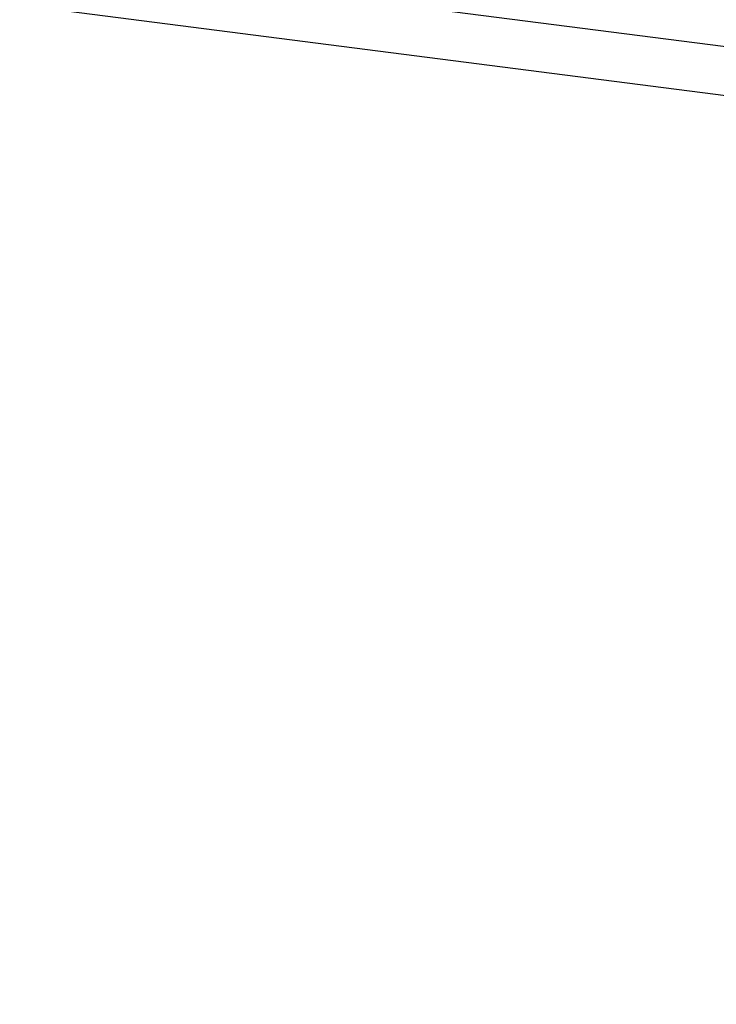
# Model space of a CAD drawing. Header units: inches. Extents: x 5 to 165, y 3 to 108.
# Tile 64 of 139: x 99.72 to 101.63, y 32.88 to 35.58. Entities that reach past the tile are written whole.
import ezdxf

# ---------------------------------------------------------------- set-up
doc = ezdxf.new("R2010")
doc.units = ezdxf.units.IN
doc.header["$LTSCALE"] = 10
doc.header["$MEASUREMENT"] = 0
doc.styles.add('SLDTEXTSTYLE0', font='TXT', dxfattribs={"width": 0.75})
doc.dimstyles.new('SLDDIMSTYLE4', dxfattribs={"dimtxt": 1.377953, "dimasz": 1.56, "dimexe": 0, "dimexo": 0.0625, "dimgap": 0.344488, "dimtad": 0, "dimtih": 1, "dimtoh": 1, "dimdec": 4, "dimlfac": 10, "dimzin": 12, "dimdsep": 46, "dimtxsty": 'SLDTEXTSTYLE0', "dimsah": 1, "dimcen": 0.09, "dimadec": 0, "dimazin": 3, "dimtfac": 1, "dimtdec": 0, "dimtofl": 0, "dimtmove": 0, "dimatfit": 3, "dimfxl": 1, "dimfrac": 2, "dimtolj": 1, "dimtzin": 12, "dimarcsym": 0})

# ---------------------------------------------------------------- blocks, each defined once
blk = doc.blocks.new('_D_10')
at = {"color": 1, "linetype": 'Continuous', "lineweight": 18}
for p, q in [((99.1113, 35.5369), (97.3168, 29.1359)), ((116.7635, 34.9028), (116.7635, 26.4615))]:
    blk.add_line(p, q, dxfattribs=at)
for start, end in [(254.339239, 261.13124), (263.394929, 270)]:
    blk.add_arc((116.7635, 98.5022), 70.7907, start, end, dxfattribs=at)
for points in [[(97.6542, 30.3395), (99.0934, 29.6838), (99.2283, 30.1861)], [(116.7635, 27.7115), (115.2065, 27.9887), (115.2008, 27.4687)]]:
    blk.add_solid(points, dxfattribs=at)
at = {"color": 1, "linetype": 'Continuous', "lineweight": 18, "insert": (105.8496, 29.0382), "char_height": 1.37795, "attachment_point": 1, "style": 'SLDTEXTSTYLE0'}
blk.add_mtext('16°', dxfattribs=at)

msp = doc.modelspace()

# ---------------------------------------------------------------- linework, layer by layer
at = {"color": 8, "linetype": 'Continuous', "lineweight": 25}
msp.add_line((101.748786, 35.497963), (99.9309, 35.731384), dxfattribs=at)
at = {"color": 7, "linetype": 'Continuous', "lineweight": 25}
msp.add_line((101.73172, 35.365055), (99.78329, 35.615237), dxfattribs=at)

# ---------------------------------------------------------------- dimensions: what is measured, and where the dimension line sits
at = {"color": 1, "linetype": 'Continuous', "lineweight": 18}
dim = msp.add_angular_dim_2l(base=(101.725518, 29.327208), line1=((99.246282, 36.018326), (104.313076, 54.091524)), line2=((116.763543, 35.40277), (116.763543, 35.98361)), dimstyle='SLDDIMSTYLE4', dxfattribs=at)
dim.commit()
dim.dimension.update_dxf_attribs({"geometry": '_D_10', "text_midpoint": (107.235231, 28.355689), "dimtype": 162})

doc.saveas('drawing.dxf')
